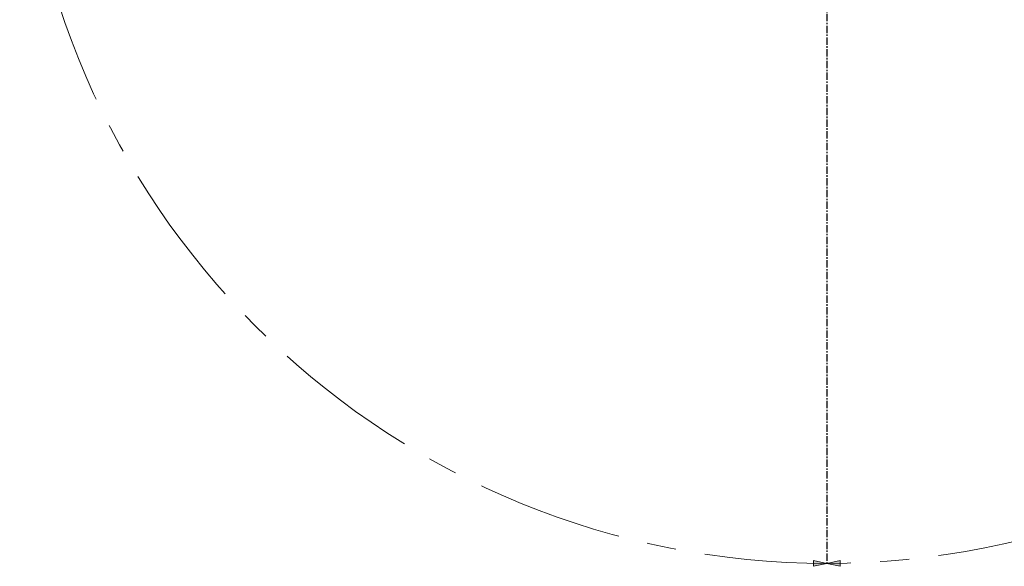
# Model space of a CAD drawing. Header units: millimetres. Extents: x 0 to 420, y 0 to 297.
# Tile 9 of 15: x 229 to 315, y 108 to 155. Entities that reach past the tile are written whole.
import ezdxf

# ---------------------------------------------------------------- set-up
doc = ezdxf.new("R2010")
doc.units = ezdxf.units.MM
doc.linetypes.add('CENTERX2', pattern=[20.32, 12.7, -2.54, 2.54, -2.54])
doc.layers.get('0').update_dxf_attribs({"lineweight": 18})
doc.layers.add('中心线层', color=6, linetype='CENTERX2', lineweight=25)

# ---------------------------------------------------------------- blocks, each defined once
blk = doc.blocks.new('块1')
at = {"linetype": 'Continuous'}
blk.add_hatch(color=7, dxfattribs=at).paths.add_polyline_path([(5474.3, 5769.8), (5448.8, 5654.8), (5499.8, 5654.8)], flags=0)
at = {"color": 7, "linetype": 'Continuous', "lineweight": 18}
for p, q in [((5474.3, 5769.8), (5448.8, 5654.8)), ((5499.8, 5654.8), (5474.3, 5769.8)), ((5448.8, 5654.8), (5499.8, 5654.8))]:
    blk.add_line(p, q, dxfattribs=at)
blk = doc.blocks.new('SW_CENTERMARKSYMBOL_4')
at = {"layer": '中心线层', "color": 0}
blk.add_line((0, -1), (0, -1400.5), dxfattribs=at)
blk = doc.blocks.new('2')
at = {"color": 0, "linetype": 'CENTERX2', "lineweight": 18}
blk.add_arc((0.05, 0), 70, 95, 85, dxfattribs=at)
at = {"color": 7, "linetype": 'Continuous', "xscale": 0.01, "yscale": 0.01, "zscale": 0.01}
for p, rotation in [((-57.64503, -15.25306), 269.9965763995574), ((57.74503, -124.74694), 89.9965763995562)]:
    blk.add_blockref('块1', p, dxfattribs=dict(at, rotation=rotation))
at = {"layer": '中心线层', "color": 0, "xscale": 0.05, "yscale": 0.05, "zscale": 0.05}
blk.add_blockref('SW_CENTERMARKSYMBOL_4', (0.05, 0), dxfattribs=at)

msp = doc.modelspace()

# ---------------------------------------------------------------- block references
msp.add_blockref('2', (299.309, 178.222))

doc.saveas('drawing.dxf')
